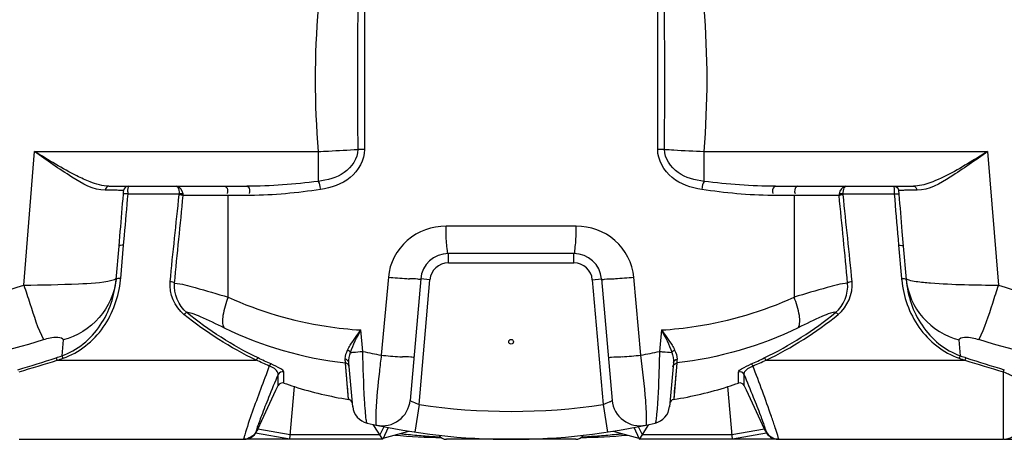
# Model space of a CAD drawing. Header units: millimetres. Extents: x 0 to 297, y 0 to 210.
# Tile 14 of 46: x 134 to 161, y 153 to 165. Entities that reach past the tile are written whole.
import ezdxf

# ---------------------------------------------------------------- set-up
doc = ezdxf.new("R2010")
doc.units = ezdxf.units.MM
doc.header["$LTSCALE"] = 16.335
doc.layers.get('0').update_dxf_attribs({"linetype": 'CONTINUOUS'})
doc.layers.add('08_SURFACES', color=7, linetype='CONTINUOUS')
doc.layers.add('AXES_REF', color=7, linetype='CONTINUOUS')

msp = doc.modelspace()

# ---------------------------------------------------------------- linework, layer by layer
at = {"color": 9, "linetype": 'Continuous'}
for p, q in [((143.481, 164.865), (143.481, 161.099)), ((151.375, 161.099), (151.375, 164.865)), ((134.308, 157.446), (134.596, 161.042)), ((134.596, 161.042), (142.232, 161.042)), ((142.232, 161.042), (142.232, 160.237)), ((152.624, 161.042), (160.26, 161.042)), ((152.624, 160.237), (152.624, 161.042)), ((160.26, 161.042), (160.548, 157.446)), ((137.112, 159.901), (138.487, 159.901)), ((156.369, 159.901), (157.744, 159.901)), ((139.809, 159.86), (138.595, 159.859)), ((138.854, 159.859), (138.595, 159.859)), ((139.084, 159.859), (138.854, 159.859)), ((139.437, 159.86), (139.084, 159.859)), ((139.724, 159.86), (139.437, 159.86)), ((139.767, 159.86), (139.724, 159.86)), ((139.809, 157.122), (139.809, 159.86)), ((140.401, 159.86), (139.809, 159.86)), ((155.09, 159.86), (154.455, 159.86)), ((156.261, 159.859), (155.047, 159.86)), ((155.047, 159.86), (155.047, 157.122)), ((155.815, 159.859), (155.717, 159.859)), ((156.04, 159.859), (155.954, 159.859)), ((156.121, 159.859), (156.04, 159.859)), ((156.261, 159.859), (156.121, 159.859)), ((149.182, 159.033), (145.675, 159.033)), ((147.309, 159.033), (146.032, 159.033)), ((149.182, 159.033), (147.309, 159.033)), ((136.993, 158.518), (137.017, 158.781)), ((157.848, 158.679), (157.863, 158.518)), ((136.915, 157.625), (136.993, 158.518)), ((145.74, 158.045), (145.74, 158.295)), ((149.116, 158.045), (149.116, 158.295)), ((157.863, 158.518), (157.941, 157.625)), ((145.74, 158.045), (149.116, 158.045)), ((144.122, 157.66), (143.932, 155.559)), ((144.948, 154.229), (145.242, 157.589)), ((145.242, 157.589), (144.993, 157.611)), ((149.614, 157.589), (149.863, 157.611)), ((149.614, 157.589), (149.908, 154.229)), ((150.924, 155.559), (150.734, 157.66)), ((143.434, 155.66), (143.383, 156.237)), ((151.473, 156.237), (151.422, 155.66)), ((135.364, 155.968), (135.327, 155.54)), ((159.529, 155.54), (159.492, 155.968)), ((135.208, 155.425), (140.562, 155.425)), ((154.294, 155.425), (159.648, 155.425)), ((141.308, 154.808), (141.308, 155.106)), ((143.051, 154.368), (142.966, 155.35)), ((142.986, 155.122), (142.967, 155.347)), ((151.89, 155.35), (151.805, 154.368)), ((151.89, 155.35), (151.872, 155.141)), ((153.548, 154.808), (153.548, 155.106)), ((160.678, 155.112), (160.678, 153.295)), ((141.153, 154.743), (141.153, 155.042)), ((153.703, 154.743), (153.703, 155.042)), ((144.948, 154.229), (144.837, 153.487)), ((149.908, 154.229), (150.019, 153.487)), ((141.481, 153.414), (140.605, 153.568)), ((143.997, 153.634), (143.894, 153.414)), ((150.962, 153.414), (150.859, 153.634)), ((154.251, 153.568), (153.375, 153.414)), ((140.566, 153.511), (140.578, 153.511)), ((140.578, 153.511), (140.579, 153.511)), ((140.578, 153.511), (140.579, 153.511)), ((143.894, 153.414), (141.481, 153.414)), ((153.375, 153.414), (150.962, 153.414)), ((154.277, 153.511), (154.29, 153.511))]:
    msp.add_line(p, q, dxfattribs=at)
at = {"color": 7, "linetype": 'Continuous'}
for p, q in [((136.596, 160.107), (140.313, 160.107)), ((154.543, 160.107), (158.26, 160.107)), ((136.869, 158.497), (136.903, 158.888)), ((157.953, 158.888), (157.987, 158.497)), ((136.79, 157.597), (136.869, 158.497)), ((149.116, 158.295), (145.74, 158.295)), ((157.987, 158.497), (158.066, 157.597)), ((144.993, 157.611), (144.707, 154.342)), ((149.863, 157.611), (150.149, 154.342)), ((143.164, 154.173), (143.06, 155.355)), ((151.796, 155.355), (151.692, 154.173)), ((140.605, 153.568), (141.092, 154.613)), ((141.092, 154.613), (141.153, 154.743)), ((141.47, 153.295), (141.594, 154.712)), ((153.386, 153.295), (153.262, 154.712)), ((153.764, 154.613), (153.703, 154.743)), ((154.251, 153.568), (153.764, 154.613)), ((143.962, 153.307), (143.717, 153.693)), ((143.822, 153.67), (143.805, 153.674)), ((144.117, 153.611), (143.97, 153.295)), ((150.886, 153.295), (150.739, 153.611)), ((150.894, 153.307), (151.14, 153.693)), ((154.255, 153.558), (154.251, 153.568)), ((154.277, 153.511), (154.273, 153.52)), ((134.178, 153.295), (140.226, 153.295)), ((143.97, 153.295), (140.239, 153.295)), ((141.47, 153.295), (140.548, 153.457)), ((141.47, 153.295), (141.471, 153.302)), ((143.985, 153.327), (144.677, 153.512)), ((149.168, 153.295), (145.688, 153.295)), ((150.179, 153.512), (150.871, 153.327)), ((154.617, 153.295), (150.886, 153.295)), ((153.386, 153.295), (153.385, 153.302)), ((154.308, 153.457), (153.386, 153.295)), ((154.63, 153.295), (160.678, 153.295)), ((160.696, 153.295), (172.928, 153.295))]:
    msp.add_line(p, q, dxfattribs=at)
at = {"color": 9, "linetype": 'Continuous'}
for points in [[(138.593, 159.901), (138.585, 159.902), (138.576, 159.903), (138.565, 159.904), (138.554, 159.904), (138.542, 159.904), (138.528, 159.904), (138.515, 159.903), (138.501, 159.902), (138.487, 159.901)], [(138.487, 159.88), (138.487, 159.884), (138.487, 159.887), (138.487, 159.89), (138.487, 159.894), (138.487, 159.897), (138.487, 159.901)], [(138.595, 159.859), (138.587, 159.862), (138.578, 159.864), (138.567, 159.867), (138.556, 159.87), (138.543, 159.872), (138.53, 159.875), (138.516, 159.877), (138.501, 159.879), (138.487, 159.88)], [(138.595, 159.859), (138.595, 159.865), (138.595, 159.872), (138.595, 159.879), (138.595, 159.886), (138.594, 159.894), (138.593, 159.901)], [(156.263, 159.901), (156.262, 159.894), (156.261, 159.887), (156.261, 159.879), (156.261, 159.872), (156.261, 159.865), (156.261, 159.859)], [(156.369, 159.88), (156.355, 159.879), (156.34, 159.877), (156.326, 159.875), (156.313, 159.872), (156.3, 159.87), (156.289, 159.867), (156.278, 159.864), (156.269, 159.862), (156.261, 159.859)], [(156.369, 159.901), (156.355, 159.902), (156.341, 159.903), (156.328, 159.904), (156.314, 159.904), (156.302, 159.904), (156.291, 159.904), (156.28, 159.903), (156.271, 159.902), (156.263, 159.901)], [(156.369, 159.88), (156.369, 159.883), (156.369, 159.887), (156.369, 159.89), (156.369, 159.894), (156.369, 159.897), (156.369, 159.901)], [(155.368, 159.86), (155.319, 159.86), (155.271, 159.86), (155.09, 159.86)], [(155.517, 159.86), (155.467, 159.86), (155.368, 159.86)], [(155.717, 159.859), (155.668, 159.86), (155.618, 159.86), (155.517, 159.86)], [(155.954, 159.859), (155.908, 159.859), (155.815, 159.859)], [(138.692, 156.709), (138.687, 156.708), (138.681, 156.706), (138.674, 156.703), (138.666, 156.698), (138.657, 156.692), (138.648, 156.684), (138.638, 156.675), (138.628, 156.666), (138.618, 156.655)], [(156.238, 156.655), (156.228, 156.666), (156.218, 156.675), (156.208, 156.684), (156.199, 156.692), (156.19, 156.698), (156.182, 156.703), (156.175, 156.706), (156.169, 156.708), (156.164, 156.709)], [(143.104, 155.633), (143.098, 155.642), (143.092, 155.65), (143.084, 155.658), (143.076, 155.666), (143.067, 155.673), (143.057, 155.68), (143.047, 155.687), (143.036, 155.692), (143.025, 155.697)], [(151.752, 155.633), (151.758, 155.642), (151.764, 155.65), (151.772, 155.658), (151.78, 155.666), (151.789, 155.673), (151.799, 155.68), (151.809, 155.687), (151.82, 155.692), (151.831, 155.697)], [(135.208, 155.425), (135.203, 155.436), (135.199, 155.446), (135.195, 155.455), (135.191, 155.463), (135.187, 155.47), (135.183, 155.476), (135.179, 155.481), (135.176, 155.485), (135.173, 155.488)], [(135.362, 155.477), (135.357, 155.487), (135.353, 155.497), (135.348, 155.506), (135.344, 155.514), (135.34, 155.522), (135.336, 155.528), (135.333, 155.533), (135.33, 155.537), (135.327, 155.54)], [(140.612, 155.484), (140.608, 155.483), (140.604, 155.48), (140.599, 155.476), (140.593, 155.47), (140.588, 155.463), (140.581, 155.455), (140.575, 155.446), (140.569, 155.436), (140.562, 155.425)], [(154.294, 155.425), (154.288, 155.436), (154.281, 155.446), (154.275, 155.455), (154.268, 155.463), (154.263, 155.47), (154.257, 155.476), (154.252, 155.48), (154.248, 155.483), (154.244, 155.484)], [(159.494, 155.477), (159.499, 155.487), (159.503, 155.497), (159.508, 155.506), (159.512, 155.514), (159.516, 155.522), (159.52, 155.528), (159.523, 155.533), (159.526, 155.537), (159.529, 155.54)], [(159.648, 155.425), (159.653, 155.436), (159.657, 155.446), (159.661, 155.455), (159.665, 155.463), (159.669, 155.47), (159.673, 155.476), (159.677, 155.481), (159.68, 155.485), (159.683, 155.488)], [(140.962, 155.323), (140.959, 155.321), (140.954, 155.319), (140.95, 155.315), (140.945, 155.309), (140.94, 155.303), (140.934, 155.296), (140.928, 155.287), (140.923, 155.278), (140.917, 155.267)], [(143.043, 154.467), (143.028, 154.644), (143.016, 154.771), (143.002, 154.93), (142.986, 155.122)], [(151.872, 155.141), (151.856, 154.959), (151.842, 154.803), (151.831, 154.675), (151.822, 154.57), (151.815, 154.486), (151.809, 154.423), (151.806, 154.383), (151.805, 154.368)], [(153.939, 155.267), (153.934, 155.278), (153.928, 155.287), (153.922, 155.296), (153.916, 155.303), (153.911, 155.309), (153.906, 155.315), (153.902, 155.319), (153.897, 155.321), (153.894, 155.323)], [(160.678, 155.112), (160.682, 155.121), (160.686, 155.13), (160.689, 155.138), (160.693, 155.145), (160.696, 155.151), (160.699, 155.156), (160.703, 155.16), (160.705, 155.164), (160.708, 155.166)], [(143.051, 154.368), (143.051, 154.38), (143.048, 154.412), (143.043, 154.467)], [(140.566, 153.511), (140.57, 153.511), (140.573, 153.511), (140.576, 153.511), (140.577, 153.511), (140.578, 153.511)], [(154.277, 153.511), (154.278, 153.511), (154.279, 153.511), (154.28, 153.511), (154.283, 153.511), (154.286, 153.511), (154.29, 153.511)]]:
    msp.add_lwpolyline(points, dxfattribs=at)
at = {"color": 7, "linetype": 'Continuous'}
for points in [[(140.596, 153.548), (140.583, 153.52), (140.579, 153.511)], [(140.605, 153.568), (140.601, 153.558), (140.596, 153.548)], [(154.273, 153.52), (154.264, 153.539), (154.255, 153.558)], [(141.475, 153.354), (141.477, 153.373), (141.479, 153.393), (141.481, 153.414)], [(143.97, 153.295), (143.966, 153.301), (143.961, 153.309), (143.954, 153.32), (143.945, 153.334), (143.934, 153.351), (143.923, 153.37), (143.909, 153.391), (143.894, 153.414)], [(150.886, 153.295), (150.89, 153.301), (150.895, 153.309), (150.902, 153.32), (150.911, 153.334), (150.922, 153.351), (150.934, 153.37), (150.948, 153.391), (150.962, 153.414)], [(153.381, 153.354), (153.379, 153.373), (153.377, 153.393), (153.375, 153.414)]]:
    msp.add_lwpolyline(points, dxfattribs=at)
at = {"color": 9, "linetype": 'Continuous'}
for centre, radius, start, end in [((165.665, 162.982), 23.513, 175.268, 184.732), ((129.191, 162.982), 23.513, 355.268, 4.732), ((365.77, 162.982), 222.479, 179.51513, 180.48487), ((-70.914, 162.982), 222.479, 359.51513, 0.48487), ((143.377, 133.23), 27.87, 89.7872, 90.1615), ((151.479, 133.342), 27.757, 89.8379, 90.2136), ((-311.994, 197.773), 450.701, 355.03686, 355.17975), ((583.533, 195.786), 427.299, 184.81745, 184.98185), ((158.449, 96.726), 63.272, 90.08188, 90.35191), ((145.74, 157.545), 0.5, 90, 175), ((149.116, 157.545), 0.5, 5, 90), ((134.995, 157.789), 1.805, 353.9025, 354.6336), ((134.999, 157.789), 1.801, 354.6337, 355), ((134.118, 157.871), 2.808, 354.0791, 354.9625), ((145.872, 176.204), 18.626, 264.6093, 266.1517), ((145.42, 169.632), 12.039, 266.1979, 266.5411), ((149.436, 169.632), 12.038, 273.4589, 273.8021), ((148.984, 176.203), 18.625, 273.8483, 275.3908), ((160.739, 157.871), 2.808, 185.0371, 185.9113), ((159.857, 157.789), 1.801, 185, 185.3663), ((159.861, 157.789), 1.805, 185.3664, 186.0976), ((147.397, 173.934), 18.699, 257.7659, 259.3201), ((147.46, 173.929), 18.694, 280.6801, 282.2348), ((124.993, 186.115), 32.274, 286.4787, 288.3869), ((125.04, 187.033), 33.203, 285.9744, 287.8316), ((126.662, 181.108), 26.996, 288.3778, 288.7211), ((126.673, 181.298), 27.244, 288.2561, 288.5975), ((139.378, 155.169), 3.594, 4.3601, 4.5703), ((143.21, 155.467), 0.25, 180.2233, 183.8155), ((145.359, 170.35), 14.86, 264.4868, 266.4323), ((145.027, 165.171), 9.671, 266.4884, 266.9194), ((149.829, 165.172), 9.671, 273.0806, 273.5116), ((149.497, 170.35), 14.86, 273.5676, 275.513), ((168.183, 181.298), 27.244, 251.4025, 251.7439), ((168.194, 181.108), 26.996, 251.2789, 251.6222), ((169.816, 187.033), 33.203, 252.1684, 254.0256), ((169.863, 186.115), 32.274, 251.6131, 253.5213), ((147.428, 170.795), 16.75, 261.4863, 278.5137), ((145.412, 153.773), 5.664, 1.845, 2.6694)]:
    msp.add_arc(centre, radius, start, end, dxfattribs=at)
at = {"color": 7, "linetype": 'Continuous'}
for centre, radius, start, end in [((145.74, 157.545), 0.75, 90, 175), ((149.116, 157.545), 0.75, 5, 90), ((144.615, 164.244), 9.999, 250.6818, 252.413), ((144.619, 164.257), 10.013, 252.418, 260.9951), ((150.237, 164.257), 10.013, 279.005, 287.5821), ((150.241, 164.244), 9.999, 287.587, 289.3182), ((143.96, 154.408), 0.75, 258.0501, 355), ((150.896, 154.408), 0.75, 185, 281.95), ((143.662, 154.217), 0.5, 185, 257.198), ((151.194, 154.217), 0.5, 282.8016, 355.0011), ((160.678, 153.795), 0.5, 270, 360), ((147.428, 170.795), 17.5, 257.2001, 282.7999), ((140.239, 153.67), 0.375, 270, 332.8815), ((147.427, 183.342), 30.045, 264.2779, 264.712), ((147.427, 183.343), 30.046, 264.712, 265.1587), ((147.428, 183.345), 30.048, 265.1587, 265.5861), ((147.428, 183.347), 30.051, 265.5861, 265.9963), ((147.428, 183.348), 30.052, 265.9963, 266.3663), ((145.688, 153.545), 0.25, 214.1979, 270), ((149.168, 153.545), 0.25, 270, 325.5519), ((147.428, 183.349), 30.053, 273.6252, 274.0272), ((147.428, 183.348), 30.051, 274.0272, 274.4372), ((147.429, 183.345), 30.048, 274.4372, 274.8642), ((147.429, 183.342), 30.046, 274.8642, 275.3101), ((147.429, 183.341), 30.045, 275.3101, 275.7219), ((154.617, 153.67), 0.375, 204.9722, 270)]:
    msp.add_arc(centre, radius, start, end, dxfattribs=at)
at = {"color": 9, "linetype": 'Continuous'}
for points, knots in [([(136.091, 160.224), (135.969, 160.271), (135.452, 160.51), (134.968, 160.811), (134.596, 161.042)], [0, 0, 0, 0, 0.230596, 1, 1, 1, 1]), ([(136.498, 159.998), (136.176, 159.999), (135.506, 160.399), (134.925, 160.803), (134.596, 161.042)], [0, 0, 0, 0, 0.441216, 1, 1, 1, 1]), ([(142.232, 161.042), (142.326, 161.046), (142.681, 161.062), (143.037, 161.082), (143.299, 161.099)], [0, 0, 0, 0, 0.262548, 1, 1, 1, 1]), ([(143.299, 161.099), (143.298, 160.857), (142.969, 160.378), (142.477, 160.269), (142.232, 160.237)], [0, 0, 0, 0, 0.49561, 1, 1, 1, 1]), ([(143.481, 161.099), (143.48, 160.815), (143.152, 160.238), (142.579, 160.065), (142.297, 160.022)], [0, 0, 0, 0, 0.499475, 1, 1, 1, 1]), ([(152.559, 160.022), (152.277, 160.065), (151.704, 160.238), (151.376, 160.815), (151.375, 161.099)], [0, 0, 0, 0, 0.500613, 1, 1, 1, 1]), ([(151.557, 161.099), (151.64, 161.094), (151.995, 161.072), (152.351, 161.054), (152.624, 161.042)], [0, 0, 0, 0, 0.232439, 1, 1, 1, 1]), ([(152.624, 160.237), (152.379, 160.269), (151.887, 160.378), (151.558, 160.858), (151.557, 161.099)], [0, 0, 0, 0, 0.504505, 1, 1, 1, 1]), ([(160.26, 161.042), (159.931, 160.803), (159.35, 160.399), (158.68, 159.999), (158.359, 159.998)], [0, 0, 0, 0, 0.558803, 1, 1, 1, 1]), ([(160.26, 161.042), (160.127, 160.96), (159.624, 160.652), (159.111, 160.347), (158.703, 160.201)], [0, 0, 0, 0, 0.265373, 1, 1, 1, 1]), ([(136.816, 159.997), (136.794, 159.997), (136.688, 159.998), (136.582, 159.998), (136.498, 159.998)], [0, 0, 0, 0, 0.206532, 1, 1, 1, 1]), ([(136.99, 159.994), (136.982, 159.994), (136.924, 159.996), (136.866, 159.996), (136.816, 159.997)], [0, 0, 0, 0, 0.134618, 1, 1, 1, 1]), ([(136.988, 159.891), (136.99, 159.914), (136.984, 159.938), (137.001, 159.993), (136.99, 159.994)], [0, 0, 0, 0, 0.684738, 1, 1, 1, 1]), ([(137.112, 159.901), (137.085, 159.903), (137.051, 159.898), (136.993, 159.904), (136.988, 159.891)], [0, 0, 0, 0, 0.653784, 1, 1, 1, 1]), ([(137.112, 159.901), (137.114, 159.95), (137.097, 159.994), (137.133, 160.107), (137.114, 160.107)], [0, 0, 0, 0, 0.712789, 1, 1, 1, 1]), ([(138.417, 160.107), (138.426, 160.107), (138.489, 160.05), (138.483, 159.967), (138.487, 159.901)], [0, 0, 0, 0, 0.122822, 1, 1, 1, 1]), ([(139.714, 160.107), (139.726, 160.107), (139.799, 160.074), (139.802, 159.97), (139.784, 159.909)], [0, 0, 0, 0, 0.157911, 1, 1, 1, 1]), ([(140.313, 160.107), (140.324, 160.107), (140.396, 160.071), (140.395, 159.97), (140.378, 159.909)], [0, 0, 0, 0, 0.149114, 1, 1, 1, 1]), ([(154.543, 160.107), (154.532, 160.107), (154.46, 160.071), (154.461, 159.97), (154.478, 159.909)], [0, 0, 0, 0, 0.149114, 1, 1, 1, 1]), ([(155.142, 160.107), (155.13, 160.107), (155.057, 160.074), (155.054, 159.97), (155.072, 159.909)], [0, 0, 0, 0, 0.157911, 1, 1, 1, 1]), ([(156.369, 159.901), (156.371, 159.928), (156.38, 159.992), (156.393, 160.107), (156.439, 160.107)], [0, 0, 0, 0, 0.372407, 1, 1, 1, 1]), ([(157.742, 160.107), (157.723, 160.107), (157.759, 159.994), (157.742, 159.95), (157.744, 159.901)], [0, 0, 0, 0, 0.282747, 1, 1, 1, 1]), ([(157.744, 159.901), (157.771, 159.903), (157.805, 159.898), (157.863, 159.904), (157.868, 159.891)], [0, 0, 0, 0, 0.653785, 1, 1, 1, 1]), ([(157.866, 159.994), (157.855, 159.994), (157.872, 159.938), (157.866, 159.914), (157.868, 159.891)], [0, 0, 0, 0, 0.315239, 1, 1, 1, 1]), ([(158.06, 159.997), (158.037, 159.997), (157.972, 159.996), (157.907, 159.996), (157.866, 159.994)], [0, 0, 0, 0, 0.36677, 1, 1, 1, 1]), ([(145.675, 159.033), (145.304, 159.033), (144.535, 158.764), (144.155, 158.029), (144.122, 157.66)], [0, 0, 0, 0, 0.50021, 1, 1, 1, 1]), ([(150.734, 157.66), (150.701, 158.029), (150.321, 158.764), (149.552, 159.033), (149.182, 159.033)], [0, 0, 0, 0, 0.499753, 1, 1, 1, 1]), ([(145.74, 158.295), (145.713, 158.295), (145.713, 158.444), (145.693, 158.512), (145.688, 158.583)], [0, 0, 0, 0, 0.275533, 1, 1, 1, 1]), ([(149.116, 158.295), (149.143, 158.295), (149.143, 158.444), (149.163, 158.512), (149.168, 158.583)], [0, 0, 0, 0, 0.275529, 1, 1, 1, 1]), ([(136.993, 158.518), (136.966, 158.52), (136.932, 158.516), (136.87, 158.512), (136.869, 158.497)], [0, 0, 0, 0, 0.651744, 1, 1, 1, 1]), ([(157.863, 158.518), (157.89, 158.52), (157.924, 158.516), (157.986, 158.512), (157.987, 158.497)], [0, 0, 0, 0, 0.651744, 1, 1, 1, 1]), ([(134.308, 157.446), (134.798, 157.446), (135.586, 157.475), (136.385, 157.503), (136.678, 157.574)], [0, 0, 0, 0, 0.61924, 1, 1, 1, 1]), ([(135.327, 155.54), (135.745, 155.683), (136.472, 156.294), (136.752, 157.164), (136.79, 157.597)], [0, 0, 0, 0, 0.503987, 1, 1, 1, 1]), ([(135.362, 155.477), (135.794, 155.622), (136.556, 156.238), (136.864, 157.134), (136.911, 157.582)], [0, 0, 0, 0, 0.503463, 1, 1, 1, 1]), ([(136.79, 157.598), (136.75, 157.226), (136.423, 156.484), (135.733, 156.068), (135.364, 155.968)], [0, 0, 0, 0, 0.493984, 1, 1, 1, 1]), ([(136.678, 157.574), (136.701, 157.58), (136.737, 157.59), (136.773, 157.606), (136.784, 157.616)], [0, 0, 0, 0, 0.617691, 1, 1, 1, 1]), ([(136.784, 157.616), (136.787, 157.618), (136.791, 157.623), (136.793, 157.629), (136.793, 157.632)], [0, 0, 0, 0, 0.548314, 1, 1, 1, 1]), ([(136.793, 157.604), (136.793, 157.603), (136.791, 157.601), (136.79, 157.598), (136.79, 157.597)], [0, 0, 0, 0, 0.535154, 1, 1, 1, 1]), ([(136.915, 157.625), (136.89, 157.627), (136.85, 157.623), (136.805, 157.616), (136.793, 157.604)], [0, 0, 0, 0, 0.599084, 1, 1, 1, 1]), ([(138.367, 157.497), (138.356, 157.51), (138.312, 157.523), (138.272, 157.533), (138.247, 157.535)], [0, 0, 0, 0, 0.409534, 1, 1, 1, 1]), ([(138.367, 157.497), (138.554, 157.485), (139.036, 157.343), (139.512, 157.21), (139.809, 157.122)], [0, 0, 0, 0, 0.376211, 1, 1, 1, 1]), ([(144.993, 157.611), (144.991, 157.584), (144.834, 157.634), (144.767, 157.611), (144.694, 157.615)], [0, 0, 0, 0, 0.265936, 1, 1, 1, 1]), ([(149.863, 157.611), (149.865, 157.584), (150.023, 157.634), (150.089, 157.611), (150.162, 157.615)], [0, 0, 0, 0, 0.265934, 1, 1, 1, 1]), ([(156.489, 157.497), (156.302, 157.485), (155.82, 157.343), (155.344, 157.21), (155.047, 157.122)], [0, 0, 0, 0, 0.37623, 1, 1, 1, 1]), ([(156.609, 157.535), (156.584, 157.533), (156.544, 157.523), (156.5, 157.51), (156.489, 157.497)], [0, 0, 0, 0, 0.590473, 1, 1, 1, 1]), ([(157.941, 157.625), (157.966, 157.627), (158.006, 157.623), (158.051, 157.616), (158.063, 157.604)], [0, 0, 0, 0, 0.599084, 1, 1, 1, 1]), ([(157.945, 157.582), (157.992, 157.134), (158.3, 156.238), (159.062, 155.622), (159.494, 155.477)], [0, 0, 0, 0, 0.496747, 1, 1, 1, 1]), ([(158.063, 157.632), (158.064, 157.622), (158.09, 157.6), (158.117, 157.592), (158.135, 157.586)], [0, 0, 0, 0, 0.344201, 1, 1, 1, 1]), ([(158.063, 157.604), (158.063, 157.603), (158.065, 157.601), (158.066, 157.598), (158.066, 157.597)], [0, 0, 0, 0, 0.535156, 1, 1, 1, 1]), ([(158.066, 157.598), (158.106, 157.226), (158.433, 156.484), (159.123, 156.068), (159.492, 155.968)], [0, 0, 0, 0, 0.493983, 1, 1, 1, 1]), ([(158.066, 157.597), (158.104, 157.164), (158.385, 156.294), (159.112, 155.683), (159.529, 155.54)], [0, 0, 0, 0, 0.496228, 1, 1, 1, 1]), ([(158.334, 157.545), (158.463, 157.527), (159.199, 157.46), (159.939, 157.446), (160.548, 157.446)], [0, 0, 0, 0, 0.176298, 1, 1, 1, 1]), ([(122.024, 156.772), (124.047, 156.342), (128.227, 156.011), (132.342, 156.802), (134.308, 157.446)], [0, 0, 0, 0, 0.500112, 1, 1, 1, 1]), ([(134.308, 157.446), (134.36, 157.281), (134.525, 156.788), (134.678, 156.286), (134.836, 155.977)], [0, 0, 0, 0, 0.332676, 1, 1, 1, 1]), ([(160.548, 157.446), (160.496, 157.281), (160.331, 156.788), (160.178, 156.286), (160.02, 155.977)], [0, 0, 0, 0, 0.332676, 1, 1, 1, 1]), ([(160.548, 157.446), (162.514, 156.802), (166.629, 156.011), (170.809, 156.342), (172.832, 156.772)], [0, 0, 0, 0, 0.499892, 1, 1, 1, 1]), ([(139.809, 157.122), (139.744, 156.962), (139.663, 156.701), (139.642, 156.391), (139.698, 156.297)], [0, 0, 0, 0, 0.612584, 1, 1, 1, 1]), ([(139.809, 157.122), (140.642, 156.737), (141.845, 156.386), (143.07, 156.256), (143.383, 156.237)], [0, 0, 0, 0, 0.745445, 1, 1, 1, 1]), ([(151.473, 156.237), (151.786, 156.256), (153.011, 156.386), (154.214, 156.737), (155.047, 157.122)], [0, 0, 0, 0, 0.254573, 1, 1, 1, 1]), ([(155.158, 156.297), (155.214, 156.391), (155.193, 156.701), (155.112, 156.962), (155.047, 157.122)], [0, 0, 0, 0, 0.387416, 1, 1, 1, 1]), ([(138.692, 156.709), (138.736, 156.721), (138.868, 156.678), (139.197, 156.548), (139.486, 156.401), (139.698, 156.297)], [0, 0, 0, 0, 0.124795, 0.35228, 1, 1, 1, 1]), ([(156.164, 156.709), (156.12, 156.721), (155.989, 156.678), (155.659, 156.548), (155.37, 156.401), (155.158, 156.297)], [0, 0, 0, 0, 0.124791, 0.352298, 1, 1, 1, 1]), ([(143.025, 155.697), (143.046, 155.741), (143.153, 155.93), (143.281, 156.104), (143.383, 156.237)], [0, 0, 0, 0, 0.225312, 1, 1, 1, 1]), ([(151.473, 156.237), (151.575, 156.104), (151.703, 155.93), (151.81, 155.741), (151.831, 155.697)], [0, 0, 0, 0, 0.774696, 1, 1, 1, 1]), ([(121.674, 155.303), (123.846, 154.872), (128.312, 154.544), (132.72, 155.33), (134.836, 155.977)], [0, 0, 0, 0, 0.500105, 1, 1, 1, 1]), ([(134.836, 155.977), (134.961, 156.015), (135.097, 156.076), (135.369, 156.021), (135.364, 155.968)], [0, 0, 0, 0, 0.708204, 1, 1, 1, 1]), ([(159.492, 155.968), (159.487, 156.021), (159.759, 156.076), (159.895, 156.015), (160.02, 155.977)], [0, 0, 0, 0, 0.292205, 1, 1, 1, 1]), ([(173.182, 155.303), (171.01, 154.872), (166.544, 154.544), (162.136, 155.33), (160.02, 155.977)], [0, 0, 0, 0, 0.500105, 1, 1, 1, 1]), ([(143.104, 155.633), (143.124, 155.635), (143.235, 155.643), (143.345, 155.652), (143.434, 155.66)], [0, 0, 0, 0, 0.186967, 1, 1, 1, 1]), ([(143.503, 154.052), (143.494, 154.155), (143.46, 154.69), (143.443, 155.226), (143.434, 155.66)], [0, 0, 0, 0, 0.1925, 1, 1, 1, 1]), ([(151.422, 155.66), (151.418, 155.489), (151.403, 154.923), (151.382, 154.357), (151.346, 153.963)], [0, 0, 0, 0, 0.301256, 1, 1, 1, 1]), ([(151.422, 155.66), (151.455, 155.657), (151.565, 155.648), (151.675, 155.639), (151.752, 155.633)], [0, 0, 0, 0, 0.301625, 1, 1, 1, 1]), ([(142.966, 155.35), (142.966, 155.362), (142.965, 155.393), (142.963, 155.424), (142.961, 155.443)], [0, 0, 0, 0, 0.388646, 1, 1, 1, 1]), ([(143.932, 155.559), (143.913, 155.413), (143.854, 154.91), (143.804, 154.405), (143.787, 154.047)], [0, 0, 0, 0, 0.290485, 1, 1, 1, 1]), ([(144.81, 155.515), (144.807, 155.489), (144.649, 155.532), (144.581, 155.511), (144.507, 155.515)], [0, 0, 0, 0, 0.267227, 1, 1, 1, 1]), ([(150.046, 155.515), (150.049, 155.489), (150.207, 155.532), (150.275, 155.511), (150.349, 155.515)], [0, 0, 0, 0, 0.267227, 1, 1, 1, 1]), ([(151.07, 154.037), (151.065, 154.137), (151.031, 154.645), (150.975, 155.152), (150.924, 155.559)], [0, 0, 0, 0, 0.195583, 1, 1, 1, 1]), ([(151.895, 155.45), (151.894, 155.43), (151.893, 155.4), (151.889, 155.368), (151.891, 155.358)], [0, 0, 0, 0, 0.645455, 1, 1, 1, 1]), ([(140.917, 155.267), (140.837, 155.058), (140.608, 154.442), (140.378, 153.826), (140.253, 153.411)], [0, 0, 0, 0, 0.340134, 1, 1, 1, 1]), ([(141.153, 155.042), (141.156, 155.057), (141.131, 155.174), (141.005, 155.226), (140.917, 155.267)], [0, 0, 0, 0, 0.132127, 1, 1, 1, 1]), ([(141.308, 155.106), (141.308, 155.146), (141.154, 155.224), (141.052, 155.284), (140.962, 155.323)], [0, 0, 0, 0, 0.285498, 1, 1, 1, 1]), ([(142.984, 155.346), (142.981, 155.347), (142.975, 155.348), (142.969, 155.35), (142.966, 155.35)], [0, 0, 0, 0, 0.503626, 1, 1, 1, 1]), ([(151.872, 155.346), (151.875, 155.347), (151.881, 155.348), (151.887, 155.35), (151.89, 155.35)], [0, 0, 0, 0, 0.503626, 1, 1, 1, 1]), ([(153.548, 155.106), (153.548, 155.146), (153.702, 155.224), (153.804, 155.284), (153.894, 155.323)], [0, 0, 0, 0, 0.285616, 1, 1, 1, 1]), ([(153.703, 155.042), (153.7, 155.057), (153.725, 155.174), (153.851, 155.226), (153.939, 155.267)], [0, 0, 0, 0, 0.132698, 1, 1, 1, 1]), ([(154.541, 153.607), (154.507, 153.708), (154.316, 154.265), (154.111, 154.817), (153.939, 155.267)], [0, 0, 0, 0, 0.180531, 1, 1, 1, 1]), ([(141.153, 155.042), (141.066, 154.835), (140.916, 154.467), (140.743, 154.031), (140.648, 153.771), (140.592, 153.628), (140.583, 153.571), (140.557, 153.511), (140.566, 153.511)], [0, 0, 0, 0, 0.410675, 0.729862, 0.846989, 0.93216, 0.983417, 1, 1, 1, 1]), ([(154.29, 153.511), (154.299, 153.511), (154.273, 153.571), (154.264, 153.628), (154.208, 153.771), (154.113, 154.031), (153.94, 154.467), (153.79, 154.835), (153.703, 155.042)], [0, 0, 0, 0, 0.016588, 0.067829, 0.152991, 0.270119, 0.589291, 1, 1, 1, 1]), ([(144.707, 154.342), (144.722, 154.32), (144.817, 154.295), (144.89, 154.249), (144.948, 154.229)], [0, 0, 0, 0, 0.30563, 1, 1, 1, 1]), ([(149.908, 154.229), (149.965, 154.248), (150.038, 154.294), (150.133, 154.319), (150.149, 154.342)], [0, 0, 0, 0, 0.680909, 1, 1, 1, 1]), ([(143.533, 153.779), (143.53, 153.794), (143.517, 153.885), (143.509, 153.976), (143.503, 154.052)], [0, 0, 0, 0, 0.171358, 1, 1, 1, 1]), ([(143.551, 153.729), (143.546, 153.731), (143.54, 153.752), (143.536, 153.767), (143.533, 153.779)], [0, 0, 0, 0, 0.299105, 1, 1, 1, 1]), ([(143.781, 153.807), (143.782, 153.788), (143.787, 153.749), (143.779, 153.679), (143.805, 153.674)], [0, 0, 0, 0, 0.414868, 1, 1, 1, 1]), ([(151.051, 153.674), (151.077, 153.679), (151.065, 153.815), (151.075, 153.887), (151.073, 153.956)], [0, 0, 0, 0, 0.27241, 1, 1, 1, 1]), ([(151.326, 153.797), (151.323, 153.78), (151.318, 153.761), (151.312, 153.731), (151.305, 153.729)], [0, 0, 0, 0, 0.70965, 1, 1, 1, 1]), ([(140.253, 153.411), (140.244, 153.382), (140.245, 153.359), (140.216, 153.295), (140.226, 153.295)], [0, 0, 0, 0, 0.754677, 1, 1, 1, 1]), ([(154.63, 153.295), (154.639, 153.295), (154.614, 153.353), (154.615, 153.373), (154.607, 153.399)], [0, 0, 0, 0, 0.24518, 1, 1, 1, 1])]:
    msp.add_open_spline(points, degree=3, knots=knots, dxfattribs=at)
for points in [[(136.596, 160.107), (136.424, 160.107), (136.252, 160.162), (136.091, 160.224)], [(142.232, 160.237), (141.596, 160.16), (140.954, 160.107), (140.313, 160.107)], [(142.232, 160.237), (142.267, 160.182), (142.286, 160.113), (142.283, 160.049)], [(152.624, 160.237), (152.589, 160.182), (152.57, 160.113), (152.573, 160.049)], [(154.543, 160.107), (153.902, 160.107), (153.26, 160.16), (152.624, 160.237)], [(158.703, 160.201), (158.56, 160.15), (158.41, 160.107), (158.26, 160.107)], [(136.596, 160.107), (136.547, 160.107), (136.503, 160.047), (136.498, 159.998)], [(136.903, 158.888), (136.932, 159.222), (136.96, 159.556), (136.988, 159.891)], [(137.114, 160.107), (137.058, 160.107), (136.995, 160.05), (136.99, 159.994)], [(138.247, 157.535), (138.319, 158.317), (138.411, 159.098), (138.487, 159.88)], [(138.593, 159.901), (138.582, 159.991), (138.507, 160.107), (138.417, 160.107)], [(142.297, 160.022), (141.67, 159.926), (141.035, 159.86), (140.401, 159.86)], [(154.455, 159.86), (153.821, 159.86), (153.186, 159.926), (152.559, 160.022)], [(156.439, 160.107), (156.349, 160.107), (156.275, 159.991), (156.263, 159.901)], [(156.609, 157.535), (156.537, 158.317), (156.445, 159.098), (156.369, 159.88)], [(157.742, 160.107), (157.798, 160.107), (157.861, 160.05), (157.866, 159.994)], [(157.868, 159.891), (157.896, 159.556), (157.924, 159.222), (157.953, 158.888)], [(158.26, 160.107), (158.309, 160.107), (158.353, 160.047), (158.359, 159.998)], [(138.367, 157.497), (138.436, 158.285), (138.523, 159.071), (138.595, 159.859)], [(156.489, 157.497), (156.42, 158.285), (156.333, 159.071), (156.261, 159.859)], [(145.688, 158.583), (145.678, 158.733), (145.675, 158.883), (145.675, 159.033)], [(149.168, 158.583), (149.178, 158.733), (149.181, 158.883), (149.182, 159.033)], [(138.618, 156.655), (138.37, 156.855), (138.218, 157.218), (138.247, 157.535)], [(138.692, 156.709), (138.472, 156.888), (138.339, 157.214), (138.367, 157.497)], [(156.164, 156.709), (156.384, 156.888), (156.517, 157.214), (156.489, 157.497)], [(156.238, 156.655), (156.486, 156.855), (156.638, 157.218), (156.609, 157.535)], [(158.135, 157.586), (158.2, 157.566), (158.267, 157.555), (158.334, 157.545)], [(140.612, 155.484), (139.928, 155.814), (139.281, 156.23), (138.692, 156.709)], [(154.244, 155.484), (154.928, 155.814), (155.575, 156.23), (156.164, 156.709)], [(140.562, 155.425), (139.87, 155.757), (139.215, 156.174), (138.618, 156.655)], [(154.294, 155.425), (154.986, 155.757), (155.641, 156.174), (156.238, 156.655)], [(139.698, 156.297), (140.717, 155.799), (141.84, 155.48), (142.966, 155.35)], [(143.104, 155.633), (143.173, 155.844), (143.278, 156.042), (143.383, 156.237)], [(151.473, 156.237), (151.579, 156.042), (151.683, 155.844), (151.752, 155.633)], [(155.158, 156.297), (154.139, 155.799), (153.016, 155.48), (151.89, 155.35)], [(142.961, 155.466), (142.96, 155.546), (142.99, 155.625), (143.025, 155.697)], [(151.831, 155.697), (151.868, 155.621), (151.901, 155.535), (151.895, 155.45)], [(140.917, 155.267), (140.797, 155.318), (140.678, 155.368), (140.563, 155.428)], [(140.962, 155.323), (140.844, 155.374), (140.726, 155.426), (140.613, 155.487)], [(143.06, 155.355), (143.056, 155.4), (143.006, 155.443), (142.961, 155.45)], [(143.06, 155.355), (143.052, 155.448), (143.073, 155.544), (143.104, 155.633)], [(151.752, 155.633), (151.783, 155.544), (151.804, 155.448), (151.796, 155.355)], [(151.796, 155.355), (151.8, 155.4), (151.85, 155.443), (151.895, 155.45)], [(153.894, 155.323), (154.012, 155.374), (154.13, 155.426), (154.243, 155.487)], [(153.939, 155.267), (154.059, 155.318), (154.178, 155.368), (154.293, 155.428)], [(141.308, 155.106), (141.255, 155.125), (141.177, 155.093), (141.153, 155.042)], [(143.07, 155.242), (143.066, 155.287), (143.026, 155.331), (142.984, 155.346)], [(151.786, 155.242), (151.79, 155.287), (151.83, 155.331), (151.872, 155.346)], [(153.703, 155.042), (153.679, 155.093), (153.601, 155.125), (153.548, 155.106)], [(160.678, 155.112), (160.772, 155.079), (160.864, 155.035), (160.947, 154.979)], [(143.787, 154.047), (143.783, 153.967), (143.78, 153.887), (143.781, 153.807)], [(151.346, 153.963), (151.34, 153.907), (151.335, 153.852), (151.326, 153.797)], [(154.607, 153.399), (154.586, 153.469), (154.564, 153.538), (154.541, 153.607)], [(140.566, 153.511), (140.509, 153.389), (140.36, 153.295), (140.226, 153.295)], [(154.29, 153.511), (154.347, 153.389), (154.496, 153.295), (154.63, 153.295)]]:
    msp.add_open_spline(points, degree=3, dxfattribs=at)
at = {"color": 7, "linetype": 'Continuous'}
for points in [[(141.308, 154.808), (141.255, 154.826), (141.177, 154.793), (141.153, 154.743)], [(153.703, 154.743), (153.679, 154.793), (153.601, 154.826), (153.548, 154.808)], [(151.805, 154.368), (151.754, 154.36), (151.704, 154.306), (151.7, 154.255)]]:
    msp.add_open_spline(points, degree=3, dxfattribs=at)
for points, knots in [([(143.07, 154.363), (143.067, 154.364), (143.061, 154.366), (143.055, 154.367), (143.051, 154.368)], [0, 0, 0, 0, 0.504318, 1, 1, 1, 1]), ([(143.153, 154.274), (143.147, 154.294), (143.124, 154.33), (143.089, 154.356), (143.07, 154.363)], [0, 0, 0, 0, 0.499894, 1, 1, 1, 1]), ([(143.156, 154.255), (143.156, 154.258), (143.155, 154.265), (143.154, 154.271), (143.153, 154.274)], [0, 0, 0, 0, 0.495676, 1, 1, 1, 1])]:
    msp.add_open_spline(points, degree=3, knots=knots, dxfattribs=at)
at = {"layer": '08_SURFACES', "color": 7, "linetype": 'Continuous'}
for start, end in [(266.009, 267.614), (272.386, 273.991)]:
    msp.add_arc((147.428, 198.295), 45, start, end, dxfattribs=at)
at = {"layer": 'AXES_REF', "color": 7, "linetype": 'Continuous'}
msp.add_circle((147.428, 155.92), 0.0625, dxfattribs=at)

doc.saveas('drawing.dxf')
